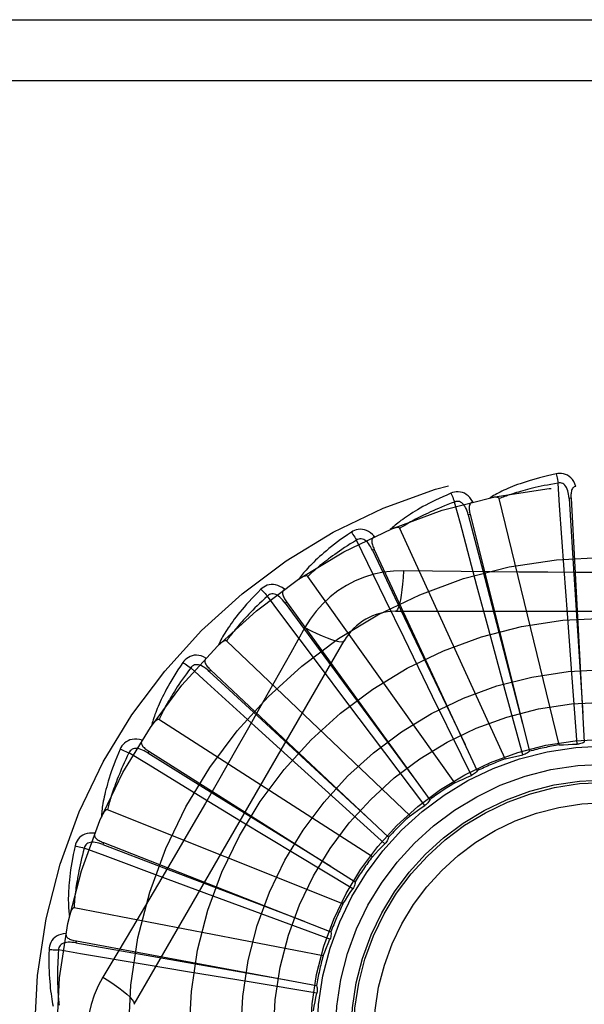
# Model space of a CAD drawing. Header units: inches. Extents: x 0 to 227, y 0 to 147.
# Tile 85 of 256: x 97.633 to 97.911, y 46.507 to 46.992. Entities that reach past the tile are written whole.
import ezdxf

# ---------------------------------------------------------------- set-up
doc = ezdxf.new("R2010")
doc.units = ezdxf.units.IN
doc.header["$LTSCALE"] = 12.4666666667
doc.header["$MEASUREMENT"] = 0
doc.linetypes.add('HIDDEN', pattern=[0.2, 0.1, -0.1])
doc.layers.add('RIGHTHAND_DOOR_ASSEMBLY', color=7, linetype='CONTINUOUS')

msp = doc.modelspace()

# ---------------------------------------------------------------- linework, layer by layer
at = {"layer": 'RIGHTHAND_DOOR_ASSEMBLY', "color": 8, "linetype": 'HIDDEN'}
for p, q in [((97.4379499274, 46.9923932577), (98.4999499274, 46.9923932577)), ((97.4379499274, 46.96239325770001), (98.5299499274, 46.96239325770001)), ((97.8986562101, 46.6348321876), (97.86919369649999, 46.7562783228)), ((97.90452703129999, 46.7564443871), (97.9035688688, 46.7563918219)), ((97.9045270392, 46.7564442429), (97.9110640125, 46.6362700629)), ((97.85486084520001, 46.74846996), (97.85392994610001, 46.7482370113)), ((97.85486088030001, 46.7484698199), (97.8840228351, 46.6317044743)), ((97.8721113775, 46.6279443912), (97.8201974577, 46.7416200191)), ((97.8129637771, 46.70675066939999), (97.7988909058, 46.7358194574)), ((97.80760136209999, 46.7312402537), (97.80673137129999, 46.7308353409)), ((97.807601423, 46.7312401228), (97.85833437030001, 46.62210381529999)), ((97.84734976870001, 46.6161574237), (97.774860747, 46.717954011)), ((97.90271608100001, 46.6996130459), (97.90114416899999, 46.7213099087)), ((97.8638380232, 46.69232291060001), (97.8581883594, 46.7133301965)), ((97.7644566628, 46.7053779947), (97.7636790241, 46.70481575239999)), ((97.7644567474, 46.7053778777), (97.83492706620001, 46.6078150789)), ((97.8222683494, 46.6876026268), (97.8129637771, 46.70675066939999)), ((97.8180079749, 46.70072665), (98.0248918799, 46.70072665)), ((97.90506265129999, 46.667906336), (97.90271608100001, 46.6996130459)), ((97.7734185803, 46.69270405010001), (97.76651555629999, 46.6803288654)), ((97.8721427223, 46.6616332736), (97.8638380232, 46.69232291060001)), ((97.83634800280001, 46.6587564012), (97.8222683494, 46.6876026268)), ((97.6893069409, 46.5069765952), (97.7927488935, 46.6861433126)), ((97.82526633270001, 46.5998972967), (97.7348221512, 46.6861356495)), ((97.79365853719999, 46.6565893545), (97.7806059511, 46.6739920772)), ((97.7269861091, 46.67181791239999), (97.72632892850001, 46.6711186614)), ((97.7269862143, 46.67181781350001), (97.8146469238, 46.5893546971)), ((97.9075429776, 46.63520563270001), (97.90506265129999, 46.667906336)), ((97.85054189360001, 46.62980817), (97.83634800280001, 46.6587564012)), ((97.88076687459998, 46.6299929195), (97.8721427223, 46.6616332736)), ((97.81277453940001, 46.6311846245), (97.79365853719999, 46.6565893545)), ((97.8066592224, 46.5797516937), (97.7015287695, 46.6473149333)), ((97.76489357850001, 46.6294374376), (97.7487833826, 46.6440554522)), ((97.69654398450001, 46.6317729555), (97.696031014, 46.6309619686)), ((97.6965441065, 46.6317728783), (97.7982269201, 46.5673898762)), ((97.7884720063, 46.6081095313), (97.76489357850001, 46.6294374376)), ((97.8325404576, 46.605016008), (97.81277453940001, 46.6311846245)), ((97.85546116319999, 46.619806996), (97.85054189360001, 46.62980817)), ((97.7417869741, 46.59733238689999), (97.72320143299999, 46.60863736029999)), ((97.81283317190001, 46.5861545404), (97.7884720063, 46.6081095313)), ((97.79220094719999, 46.5564487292), (97.67618391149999, 46.602894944)), ((97.7689756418, 46.5808521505), (97.7417869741, 46.59733238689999)), ((97.6742305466, 46.5866904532), (97.6738803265, 46.5857970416)), ((97.674230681, 46.5866904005), (97.786260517, 46.5427144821)), ((97.7970515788, 46.5639042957), (97.7689756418, 46.5808521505)), ((97.7251738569, 46.5614345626), (97.7047847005, 46.5690179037)), ((97.7549900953, 46.55039763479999), (97.7251738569, 46.5614345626)), ((97.782414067, 46.530830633), (97.65970360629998, 46.5544811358)), ((97.78576606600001, 46.5390694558), (97.7549900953, 46.55039763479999)), ((97.6608522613, 46.5381998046), (97.6606774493, 46.5372562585)), ((97.6608524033, 46.5381997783), (97.77918021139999, 46.5162203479)), ((97.7156546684, 46.5230414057), (97.69419881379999, 46.5266290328)), ((97.7470208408, 46.5178466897), (97.7156546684, 46.5230414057)), ((97.7793845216, 46.51254761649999), (97.7470208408, 46.5178466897))]:
    msp.add_line(p, q, dxfattribs=at)
for points in [[(97.8971995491, 46.7685098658), (97.8950203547, 46.7680419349), (97.8929407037, 46.76756535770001), (97.8909621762, 46.76708349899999), (97.8890783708, 46.7665972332), (97.88728480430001, 46.7661074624), (97.88557745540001, 46.76561567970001), (97.88395210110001, 46.7651227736), (97.8824049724, 46.7646301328), (97.88093211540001, 46.7641386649), (97.8795299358, 46.7636497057), (97.8781946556, 46.7631641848), (97.8769229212, 46.7626834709), (97.8757108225, 46.76220912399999), (97.8745562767, 46.7617409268), (97.8734564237, 46.7612791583), (97.8724098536, 46.7608231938), (97.8714148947, 46.7603721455), (97.87046968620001, 46.7599264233), (97.869572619, 46.7594857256), (97.86872137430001, 46.7590508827), (97.8679138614, 46.7586222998), (97.86714782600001, 46.7582006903), (97.8664209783, 46.757787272), (97.8657313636, 46.7573807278), (97.8650760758, 46.7569797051), (97.86445584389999, 46.756585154)], [(97.90694520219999, 46.7622734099), (97.9064573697, 46.7635410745), (97.9058860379, 46.7646679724), (97.9052281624, 46.7656618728), (97.9044908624, 46.7665131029), (97.9036766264, 46.7672216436), (97.9027970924, 46.7677866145), (97.90185417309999, 46.7682070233), (97.900880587, 46.7684940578), (97.8999010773, 46.7686480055), (97.8989431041, 46.7686930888), (97.89804668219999, 46.7686482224), (97.8971995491, 46.7685098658)], [(97.8971995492, 46.7685098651), (97.8973526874, 46.7679092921), (97.8975127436, 46.7672205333), (97.89767412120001, 46.7664670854), (97.8978348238, 46.76565817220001), (97.897992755, 46.76480326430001), (97.89814217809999, 46.76393287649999)], [(97.898142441, 46.7639329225), (97.89631834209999, 46.7636226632), (97.8945701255, 46.7633094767), (97.89289944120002, 46.7629929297), (97.8913013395, 46.7626743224), (97.8897724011, 46.7623545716), (97.8883096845, 46.7620343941), (97.8869100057, 46.7617146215), (97.88557067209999, 46.7613958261), (97.8842887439, 46.7610786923), (97.8830617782, 46.76076371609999), (97.88188708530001, 46.7604514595), (97.88076246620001, 46.7601424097), (97.8796855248, 46.7598371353), (97.8786541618, 46.7595359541), (97.87766605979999, 46.75923939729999), (97.8767194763, 46.7589473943), (97.8758123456, 46.7586601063), (97.87494331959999, 46.75837736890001), (97.8741107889, 46.7580990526), (97.8733134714, 46.75782521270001), (97.8725499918, 46.7575558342), (97.8718190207, 46.7572909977), (97.8711191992, 46.7570307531), (97.8704492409, 46.7567751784), (97.8698071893, 46.7565243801), (97.86919369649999, 46.7562783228)], [(97.9035674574, 46.7563914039), (97.903480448, 46.75742555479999), (97.90335013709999, 46.75839969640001), (97.9031733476, 46.7593159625), (97.9029485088, 46.7601705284), (97.9026711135, 46.7609620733), (97.9023413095, 46.7616835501), (97.901959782, 46.7623325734), (97.9015245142, 46.76289147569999), (97.90103536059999, 46.7633418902), (97.9004979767, 46.7636830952), (97.89991575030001, 46.76390702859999), (97.89931361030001, 46.764020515), (97.89872049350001, 46.764028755), (97.89813809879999, 46.7639325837)], [(97.90114416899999, 46.7213099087), (97.89891176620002, 46.7529122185), (97.898142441, 46.7639329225)], [(97.9069485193, 46.7622734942), (97.9064918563, 46.7622036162), (97.90608548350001, 46.7620581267), (97.9057288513, 46.7618317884), (97.9054236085, 46.7615403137), (97.9051739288, 46.7611971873), (97.9049716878, 46.7608038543), (97.9048114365, 46.76036409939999), (97.9046893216, 46.7598843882), (97.9046011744, 46.7593709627), (97.9045424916, 46.758828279), (97.90450803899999, 46.75826241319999), (97.9044958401, 46.7576747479), (97.9045017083, 46.7570691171), (97.9045270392, 46.7564442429)], [(97.8453823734, 46.7589306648), (97.8433311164, 46.7580587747), (97.8413792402, 46.7571972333), (97.8395276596, 46.7563496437), (97.8377699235, 46.75551565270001), (97.83610145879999, 46.7546952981), (97.8345180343, 46.7538892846), (97.8330153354, 46.7530976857), (97.8315893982, 46.7523211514), (97.83023616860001, 46.751559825), (97.82895186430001, 46.75081433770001), (97.8277325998, 46.7500848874), (97.82657482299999, 46.7493721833), (97.8254743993, 46.7486770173), (97.8244293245, 46.7479987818), (97.8234367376, 46.7473372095), (97.8224953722, 46.7466914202), (97.821603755, 46.7460602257), (97.82075998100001, 46.7454436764), (97.8199625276, 46.7448411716), (97.8192089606, 46.7442530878), (97.8184971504, 46.7436794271), (97.8178247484, 46.7431204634), (97.8171892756, 46.7425769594), (97.8165890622, 46.7420472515), (97.8160215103, 46.7415294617), (97.8154871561, 46.741024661)], [(97.85613216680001, 46.7546512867), (97.85541324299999, 46.7558037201), (97.8546389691, 46.7568021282), (97.85380488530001, 46.7576535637), (97.85291981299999, 46.7583498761), (97.8519861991, 46.75889151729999), (97.85101563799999, 46.7592798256), (97.85001019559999, 46.7595141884), (97.8489998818, 46.7596117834), (97.8480089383, 46.75957757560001), (97.8470597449, 46.7594405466), (97.8461880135, 46.759226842), (97.8453823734, 46.7589306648)], [(97.8453823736, 46.7589306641), (97.8456464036, 46.75836992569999), (97.8459339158, 46.7577239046), (97.84623496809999, 46.7570146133), (97.8465458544, 46.7562507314), (97.84686272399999, 46.75544116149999), (97.84717416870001, 46.7546147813)], [(97.86919369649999, 46.7562783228), (97.86912203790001, 46.7564357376), (97.86901677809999, 46.7565677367), (97.8688743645, 46.756672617), (97.868705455, 46.756755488), (97.86851878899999, 46.7568201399), (97.8683165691, 46.7568688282), (97.86810421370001, 46.75690466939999), (97.86788081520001, 46.7569288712), (97.8676470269, 46.756943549), (97.867403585, 46.7569490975), (97.8671512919, 46.75694648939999), (97.86689060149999, 46.7569361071), (97.86662264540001, 46.7569186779), (97.86634619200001, 46.7568941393), (97.86606075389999, 46.75686280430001), (97.86576523, 46.75682427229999), (97.86545868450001, 46.7567786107), (97.8651401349, 46.7567247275), (97.86480812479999, 46.7566614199), (97.86446313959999, 46.7565890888)], [(97.9035688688, 46.7563918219), (97.9055978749, 46.72418648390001), (97.91031106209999, 46.6504514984)], [(97.8471744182, 46.7546148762), (97.845442, 46.7539650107), (97.8437846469, 46.7533266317), (97.842204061, 46.752699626), (97.8406951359, 46.7520843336), (97.8392543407, 46.75148100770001), (97.83787865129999, 46.7508897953), (97.83656478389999, 46.7503109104), (97.8353099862, 46.7497444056), (97.834111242, 46.7491903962), (97.8329660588, 46.74864890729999), (97.8318716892, 46.7481199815), (97.83082588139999, 46.747603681), (97.82982617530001, 46.7471001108), (97.8288704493, 46.7466091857), (97.8279563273, 46.74613098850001), (97.82708211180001, 46.7456651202), (97.82624574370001, 46.7452113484), (97.8254459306, 46.7447692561), (97.8246811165, 46.7443384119), (97.82395003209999, 46.7439186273), (97.8232513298, 46.74350962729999), (97.8225836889, 46.7431112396), (97.8219457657, 46.7427232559), (97.8213362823, 46.7423455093), (97.8207532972, 46.7419777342), (97.8201974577, 46.7416200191)], [(97.8539286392, 46.7482363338), (97.8536474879, 46.7492353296), (97.8533351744, 46.7501672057), (97.85298817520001, 46.751033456), (97.8526056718, 46.7518300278), (97.8521834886, 46.75255477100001), (97.8517231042, 46.75320079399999), (97.8512256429, 46.753765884), (97.85069246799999, 46.7542323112), (97.8501269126, 46.7545820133), (97.84953466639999, 46.7548153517), (97.848920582, 46.7549250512), (97.8483078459, 46.7549225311), (97.84772388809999, 46.754818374), (97.84717021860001, 46.7546137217)], [(97.8581883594, 46.7133301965), (97.8500155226, 46.74393892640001), (97.8471744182, 46.7546148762)], [(97.8561360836, 46.7546523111), (97.85570047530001, 46.75449707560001), (97.85532872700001, 46.75427719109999), (97.8550213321, 46.7539874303), (97.8547768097, 46.7536434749), (97.8545965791, 46.7532592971), (97.8544724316, 46.7528347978), (97.8543983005, 46.7523726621), (97.8543691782, 46.7518785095), (97.8543797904, 46.7513576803), (97.8544248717, 46.7508136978), (97.8544981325, 46.7502515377), (97.85459737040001, 46.7496721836), (97.854717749, 46.749078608), (97.85486088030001, 46.7484698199)], [(97.85392994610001, 46.7482370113), (97.8620171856, 46.7169976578), (97.88059963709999, 46.64548713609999)], [(97.8076798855, 46.737550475), (97.8067558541, 46.7385460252), (97.8058066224, 46.7393798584), (97.8048264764, 46.7400580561), (97.80382562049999, 46.7405742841), (97.8028063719, 46.7409294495), (97.8017798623, 46.74112706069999), (97.8007482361, 46.741166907), (97.79973771, 46.74107153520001), (97.79877114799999, 46.7408504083), (97.7978650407, 46.7405362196), (97.7970495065, 46.7401614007), (97.7963144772, 46.73971810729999)], [(97.8201974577, 46.7416200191), (97.8200973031, 46.7417610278), (97.8199689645, 46.74187072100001), (97.8198092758, 46.741946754), (97.8196277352, 46.741996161), (97.8194322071, 46.7420243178), (97.8192244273, 46.74203385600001), (97.81900912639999, 46.7420288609), (97.81878518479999, 46.7420103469), (97.8185528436, 46.7419805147), (97.8183127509, 46.7419398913), (97.8180655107, 46.7418895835), (97.8178114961, 46.7418300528), (97.8175516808, 46.7417622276), (97.81728486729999, 46.7416858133), (97.8170105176, 46.7416010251), (97.8167276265, 46.7415072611), (97.81643533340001, 46.7414044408), (97.8161326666, 46.74129121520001), (97.81581821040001, 46.7411660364), (97.8154924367, 46.74102942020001)], [(97.7963144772, 46.73971810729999), (97.79446529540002, 46.7384737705), (97.7927117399, 46.7372584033), (97.79105402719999, 46.7360757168), (97.78948588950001, 46.7349241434), (97.7880028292, 46.7338028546), (97.7866005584, 46.7327117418), (97.7852748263, 46.7316500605), (97.7840216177, 46.7306176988), (97.78283692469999, 46.7296140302), (97.7817169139, 46.72863895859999), (97.7806577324, 46.727691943), (97.7796557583, 46.7267730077), (97.7787067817, 46.72588214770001), (97.77780894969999, 46.7250183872), (97.77695950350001, 46.724180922), (97.77615736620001, 46.7233686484), (97.775401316, 46.7225801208), (97.77468947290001, 46.721815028), (97.7740204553, 46.7210724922), (97.7733918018, 46.7203524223), (97.7728014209, 46.7196544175), (97.7722469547, 46.7189783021), (97.7717258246, 46.7183243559), (97.77123670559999, 46.7176906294), (97.7707774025, 46.7170747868), (97.770348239, 46.7164779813)], [(97.7963144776, 46.7397181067), (97.7966798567, 46.7392174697), (97.7970844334, 46.738637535), (97.7975142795, 46.7379980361), (97.7979641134, 46.7373067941), (97.7984284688, 46.7365718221), (97.79889067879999, 46.735819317)], [(97.8067302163, 46.7308344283), (97.80626508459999, 46.73176216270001), (97.80578205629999, 46.7326180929), (97.8052773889, 46.73340301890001), (97.8047510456, 46.73411280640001), (97.8041993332, 46.7347445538), (97.803625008, 46.735291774), (97.8030295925, 46.7357525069), (97.8024177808, 46.7361096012), (97.8017962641, 46.7363459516), (97.801170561, 46.7364629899), (97.8005468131, 46.7364544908), (97.79994562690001, 46.7363360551), (97.7993919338, 46.73612326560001), (97.79888700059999, 46.73581752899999)], [(97.80768291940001, 46.7375517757), (97.80728494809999, 46.73731718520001), (97.8069617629, 46.7370310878), (97.80671479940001, 46.73668841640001), (97.8065397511, 46.7363043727), (97.80643548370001, 46.7358930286), (97.8063939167, 46.7354527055), (97.8064085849, 46.7349848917), (97.806473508, 46.73449415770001), (97.806582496, 46.73398474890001), (97.8067297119, 46.7334591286), (97.8069080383, 46.7329209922), (97.80711512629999, 46.7323708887), (97.8073456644, 46.7318108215), (97.807601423, 46.7312401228)], [(97.7988909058, 46.7358194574), (97.7973127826, 46.7348534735), (97.795806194, 46.7339129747), (97.79437283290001, 46.73299817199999), (97.7930076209, 46.7321084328), (97.79170704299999, 46.7312433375), (97.7904681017, 46.7304024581), (97.7892875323, 46.7295853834), (97.78816262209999, 46.728791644), (97.7870903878, 46.7280207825), (97.7860683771, 46.7272723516), (97.78509388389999, 46.7265458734), (97.7841646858, 46.72584098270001), (97.783278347, 46.7251573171), (97.7824328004, 46.7244943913), (97.7816256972, 46.723851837), (97.780855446, 46.7232289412), (97.7801200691, 46.7226250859), (97.77941837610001, 46.7220396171), (97.778748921, 46.7214718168), (97.77811049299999, 46.72092125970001), (97.7775018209, 46.72038742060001), (97.7769216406, 46.7198698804), (97.7763686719, 46.71936818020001), (97.7758416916, 46.7188819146), (97.77533884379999, 46.718410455), (97.774860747, 46.717954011)], [(97.80673137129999, 46.7308353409), (97.82058455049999, 46.7016910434), (97.8523646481, 46.6349895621)], [(97.774860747, 46.717954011), (97.77473571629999, 46.7180735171), (97.7745889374, 46.7181569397), (97.7744177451, 46.7182013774), (97.77423013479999, 46.7182155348), (97.77403281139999, 46.7182061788), (97.77382698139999, 46.718176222), (97.7736165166, 46.7181305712), (97.7734001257, 46.7180700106), (97.773177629, 46.7179967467), (97.7729495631, 46.7179114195), (97.7727163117, 46.7178152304), (97.7724781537, 46.7177087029), (97.7722358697, 46.717592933), (97.77198833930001, 46.7174674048), (97.77173499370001, 46.7173322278), (97.77147495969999, 46.7171866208), (97.7712027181, 46.7170272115), (97.7709316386, 46.7168618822), (97.7706746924, 46.7166982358), (97.7704275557, 46.716533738)], [(97.82199136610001, 46.7207475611), (97.81705710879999, 46.7205974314), (97.81218975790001, 46.7200132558), (97.80740432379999, 46.7189975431), (97.80273396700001, 46.7175591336), (97.7982028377, 46.7157055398), (97.7938534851, 46.7134527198), (97.7897250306, 46.7108148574), (97.78584836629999, 46.7078180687), (97.7822568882, 46.7044912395), (97.77897277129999, 46.70084984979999), (97.77602369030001, 46.69691664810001), (97.7734185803, 46.69270405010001)], [(97.82199136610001, 46.7207475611), (97.8217958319, 46.7173621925), (97.82154193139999, 46.71417827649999), (97.8212391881, 46.7112954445), (97.8208888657, 46.7086959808), (97.8204910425, 46.7063850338), (97.8200511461, 46.7044227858), (97.8195753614, 46.7028410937), (97.8190708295, 46.7016783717), (97.8185432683, 46.7009663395), (97.8180079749, 46.70072665)], [(97.87879008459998, 46.7200956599), (97.8503702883, 46.72037444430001), (97.8362109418, 46.7205380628), (97.82199136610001, 46.7207475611)], [(98.0067397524, 46.7205381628), (97.978408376, 46.7202309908), (97.9641975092, 46.7201012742), (97.9499680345, 46.720008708), (97.9357384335, 46.7199415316), (97.92149971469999, 46.7199247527), (97.9072598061, 46.719938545), (97.8930252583, 46.72000408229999), (97.87879008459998, 46.7200956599)], [(97.76333955, 46.71158904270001), (97.7622438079, 46.7123917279), (97.76115392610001, 46.7130308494), (97.7600631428, 46.71351129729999), (97.7589826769, 46.7138287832), (97.75791463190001, 46.7139846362), (97.7568692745, 46.7139844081), (97.7558487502, 46.7138282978), (97.7548745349, 46.7135434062), (97.7539672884, 46.71314335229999), (97.75313701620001, 46.7126633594), (97.7524071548, 46.71214097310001), (97.75176930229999, 46.7115665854)], [(97.75176930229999, 46.7115665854), (97.7501890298, 46.7099947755), (97.7486971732, 46.7084695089), (97.74729324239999, 46.7069944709), (97.7459713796, 46.705566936), (97.7447273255, 46.7041852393), (97.74355689, 46.7028484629), (97.74245604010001, 46.701555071), (97.7414208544, 46.7003041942), (97.7404475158, 46.69909445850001), (97.73953227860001, 46.69792504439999), (97.73867146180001, 46.6967946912), (97.7378615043, 46.6957027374), (97.7370982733, 46.6946483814), (97.7363801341, 46.6936303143), (97.73570452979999, 46.6926472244), (97.735070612, 46.6916978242), (97.73447745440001, 46.6907804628), (97.73392327, 46.6898944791), (97.73340686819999, 46.6890387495), (97.7329258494, 46.6882127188), (97.7324782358, 46.6874155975), (97.7320617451, 46.6866467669), (97.73167379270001, 46.6859060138), (97.73131344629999, 46.6851911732), (97.7309789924, 46.6844995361), (97.73067053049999, 46.6838322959)], [(97.7550369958, 46.70822598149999), (97.7536702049, 46.7069787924), (97.75236883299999, 46.7057701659), (97.75113450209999, 46.7046006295), (97.7499623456, 46.703468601), (97.7488489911, 46.70237300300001), (97.7477915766, 46.7013128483), (97.746786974, 46.7002871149), (97.74583260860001, 46.6992948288), (97.7449256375, 46.6983349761), (97.7440637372, 46.6974066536), (97.7432443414, 46.6965088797), (97.74246533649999, 46.6956408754), (97.74172439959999, 46.6948018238), (97.7410195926, 46.6939908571), (97.740348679, 46.6932071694), (97.7397102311, 46.6924497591), (97.73910242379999, 46.6917176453), (97.738524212, 46.6910099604), (97.7379743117, 46.6903257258), (97.73745161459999, 46.6896642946), (97.7369549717, 46.6890249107), (97.7364832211, 46.6884069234), (97.7360351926, 46.6878096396), (97.73560976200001, 46.6872324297), (97.7352052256, 46.6866743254), (97.7348221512, 46.6861356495)], [(97.75176930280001, 46.7115665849), (97.7522228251, 46.7111441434), (97.752729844, 46.71065125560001), (97.75327294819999, 46.7101046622), (97.7538454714, 46.7095110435), (97.75444052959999, 46.7088772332), (97.7550367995, 46.7082258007)], [(97.76367806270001, 46.7048146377), (97.7630457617, 46.7056375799), (97.7624094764, 46.70638662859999), (97.7617653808, 46.70706186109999), (97.7611142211, 46.70765921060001), (97.7604529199, 46.7081751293), (97.75978541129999, 46.7086037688), (97.7591135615, 46.7089434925), (97.7584452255, 46.7091783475), (97.7577902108, 46.70929280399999), (97.75715366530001, 46.7092893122), (97.75654279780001, 46.7091629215), (97.75597489, 46.7089328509), (97.75547147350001, 46.7086191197), (97.75503352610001, 46.70822334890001)], [(97.7806059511, 46.6739920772), (97.7616424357, 46.6993707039), (97.7550369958, 46.70822598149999)], [(97.76334271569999, 46.711591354), (97.76299606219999, 46.7112853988), (97.7627326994, 46.7109431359), (97.7625550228, 46.7105598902), (97.7624558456, 46.7101496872), (97.7624313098, 46.70972604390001), (97.7624738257, 46.7092858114), (97.7625767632, 46.7088292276), (97.7627333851, 46.70835964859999), (97.7629368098, 46.7078800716), (97.7631808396, 46.7073918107), (97.7634577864, 46.7068971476), (97.7637652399, 46.70639617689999), (97.7640976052, 46.7058898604), (97.7644567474, 46.7053778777)], [(97.7636790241, 46.70481575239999), (97.78279745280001, 46.6788198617), (97.826626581, 46.61933818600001)], [(97.7734167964, 46.6927049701), (97.7764474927, 46.6911810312), (97.77933246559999, 46.6898086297), (97.7819805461, 46.6886293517), (97.78440680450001, 46.6876330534), (97.7866070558, 46.68682210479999), (97.78852636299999, 46.68622194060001), (97.790134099, 46.6858431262), (97.7913932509, 46.6856987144), (97.79227351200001, 46.6857995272), (97.7927487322, 46.6861430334)], [(97.7348221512, 46.6861356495), (97.7346767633, 46.6862293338), (97.734516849, 46.6862834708), (97.7343403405, 46.68629470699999), (97.7341534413, 46.68627310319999), (97.7339614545, 46.6862265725), (97.7337650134, 46.68615820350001), (97.7335669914, 46.686073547), (97.73336597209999, 46.6859731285), (97.7331613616, 46.6858590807), (97.73295356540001, 46.6857321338), (97.732742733, 46.6855935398), (97.7325290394, 46.68544386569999), (97.7323130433, 46.6852843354), (97.7320937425, 46.68511423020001), (97.7318705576, 46.68493355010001), (97.7316427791, 46.6847413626), (97.73140945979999, 46.68453709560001), (97.73117073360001, 46.6843196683), (97.7309263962, 46.6840876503), (97.7306765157, 46.6838415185)], [(97.76651555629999, 46.6803288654), (97.7526158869, 46.6556395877), (97.7456227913, 46.6432677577), (97.7385882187, 46.63089838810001), (97.73153159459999, 46.61854160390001), (97.72442676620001, 46.6062021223), (97.7172948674, 46.5938768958), (97.7101208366, 46.5815821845), (97.70292394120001, 46.5692999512)], [(97.72471373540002, 46.6777053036), (97.7234858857, 46.67828611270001), (97.7222947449, 46.678707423), (97.72113274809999, 46.6789727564), (97.720011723, 46.6790800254), (97.71893348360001, 46.6790309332), (97.71790706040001, 46.67883287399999), (97.7169345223, 46.6784864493), (97.7160318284, 46.6780223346), (97.71521668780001, 46.67745781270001), (97.714492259, 46.6768293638), (97.71387444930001, 46.6761782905), (97.71335682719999, 46.6754935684)], [(97.7247162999, 46.677708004), (97.72443388, 46.6773420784), (97.7242400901, 46.676956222), (97.7241381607, 46.676546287), (97.72411840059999, 46.676124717), (97.7241744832, 46.6757040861), (97.72429954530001, 46.6752798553), (97.72448703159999, 46.6748510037), (97.7247296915, 46.67441955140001), (97.7250202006, 46.6739871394), (97.72535222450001, 46.673553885), (97.72571778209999, 46.67312057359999), (97.7261144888, 46.672686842), (97.7265366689, 46.6722525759), (97.7269862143, 46.67181781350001)], [(97.71335682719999, 46.6754935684), (97.71210257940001, 46.6736510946), (97.7109263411, 46.6718710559), (97.70982693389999, 46.6701569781), (97.7087991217, 46.6685050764), (97.70783903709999, 46.66691291), (97.70694273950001, 46.6653787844), (97.7061065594, 46.6639004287), (97.7053268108, 46.6624762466), (97.7046000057, 46.6611041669), (97.7039226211, 46.6597826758), (97.70329128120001, 46.6585098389), (97.70270261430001, 46.6572843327), (97.7021527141, 46.6561045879), (97.701640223, 46.6549690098), (97.7011628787, 46.6538758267), (97.70072009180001, 46.6528236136), (97.7003112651, 46.6518105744), (97.6999347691, 46.65083572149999), (97.6995896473, 46.6498977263), (97.6992736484, 46.6489955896), (97.69898498, 46.6481281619), (97.698721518, 46.6472944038), (97.6984807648, 46.6464936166), (97.6982622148, 46.6457234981), (97.6980646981, 46.6449810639), (97.6978880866, 46.6442675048)], [(97.7171976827, 46.6728317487), (97.71609162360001, 46.67134843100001), (97.7150425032, 46.6699153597), (97.7140518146, 46.6685333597), (97.71311507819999, 46.6671999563), (97.7122291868, 46.6659134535), (97.7113915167, 46.6646723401), (97.7105991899, 46.6634750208), (97.70984986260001, 46.6623200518), (97.70914093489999, 46.6612058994), (97.7084702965, 46.66013123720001), (97.70783561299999, 46.6590946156), (97.7072349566, 46.6580948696), (97.706666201, 46.6571307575), (97.70612760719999, 46.6562010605), (97.7056171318, 46.6553045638), (97.70513356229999, 46.6544400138), (97.7046752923, 46.6536061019), (97.7042414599, 46.65280177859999), (97.7038309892, 46.6520258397), (97.70344291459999, 46.6512774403), (97.7030762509, 46.6505556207), (97.7027299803, 46.6498595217), (97.702403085, 46.6491882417), (97.7020945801, 46.64854094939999), (97.70180297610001, 46.6479163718), (97.7015287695, 46.6473149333)], [(97.71335682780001, 46.675493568), (97.71388210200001, 46.6751645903), (97.714473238, 46.6747765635), (97.7151099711, 46.6743426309), (97.71578449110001, 46.6738680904), (97.71648874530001, 46.6733583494), (97.7171975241, 46.6728315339)], [(97.72632819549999, 46.6711173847), (97.725551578, 46.6718057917), (97.7247850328, 46.6724208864), (97.7240247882, 46.6729620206), (97.7232723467, 46.6734253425), (97.72252535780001, 46.67380678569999), (97.72178879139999, 46.67410135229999), (97.7210647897, 46.6743077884), (97.7203640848, 46.6744119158), (97.719699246, 46.6744003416), (97.71907486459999, 46.6742764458), (97.7184989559, 46.6740367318), (97.717984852, 46.6737033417), (97.717549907, 46.67330000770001), (97.71719477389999, 46.672828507)], [(97.7487833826, 46.6440554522), (97.725359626, 46.6653865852), (97.7171976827, 46.6728317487)], [(97.72632892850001, 46.6711186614), (97.7500216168, 46.6492107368), (97.8043156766, 46.5990986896)], [(97.7015287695, 46.6473149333), (97.7013682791, 46.6473794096), (97.7012010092, 46.6474023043), (97.70102556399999, 46.64737993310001), (97.7008461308, 46.6473233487), (97.70066641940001, 46.64724132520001), (97.7004864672, 46.647137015), (97.7003080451, 46.6470164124), (97.70012966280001, 46.6468797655), (97.6999503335, 46.6467290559), (97.6997703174, 46.6465650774), (97.69958952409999, 46.6463890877), (97.6994080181, 46.6462016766), (97.6992261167, 46.6460041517), (97.6990429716, 46.6457956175), (97.6988580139, 46.6455759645), (97.6986707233, 46.6453441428), (97.6984771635, 46.6450948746), (97.69828701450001, 46.6448407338), (97.69810969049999, 46.6445938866), (97.6979420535, 46.6443502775)], [(97.69319847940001, 46.6371239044), (97.69188289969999, 46.6374618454), (97.6906335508, 46.6376501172), (97.6894423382, 46.6376907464), (97.6883212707, 46.6375839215), (97.6872718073, 46.6373316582), (97.6863014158, 46.6369429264), (97.685412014, 46.636418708), (97.6846134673, 46.63579214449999), (97.6839198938, 46.6350835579), (97.6833274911, 46.6343293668), (97.6828440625, 46.6335731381), (97.68246537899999, 46.6328028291)], [(97.6932003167, 46.637126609), (97.6929923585, 46.636714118), (97.6928751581, 46.6362987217), (97.692852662, 46.63587693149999), (97.692913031, 46.63545921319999), (97.6930477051, 46.6350567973), (97.6932507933, 46.6346639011), (97.6935160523, 46.6342782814), (97.6938359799, 46.6339005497), (97.69420307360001, 46.6335309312), (97.69461109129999, 46.6331683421), (97.6950520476, 46.6328120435), (97.6955236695, 46.6324612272), (97.6960204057, 46.632114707), (97.6965441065, 46.6317728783)], [(97.8986562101, 46.6348321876), (97.90087958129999, 46.6349761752), (97.903101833, 46.6350864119), (97.9053229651, 46.63516289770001), (97.9075429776, 46.63520563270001)], [(97.9110640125, 46.6362700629), (97.9105278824, 46.635956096), (97.9099667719, 46.6356956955), (97.90937494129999, 46.6354872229), (97.9087673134, 46.6353343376), (97.908158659, 46.6352409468), (97.9075430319, 46.63520563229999)], [(97.68246537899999, 46.6328028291), (97.6815824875, 46.6307562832), (97.6807643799, 46.6287858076), (97.6800092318, 46.6268946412), (97.679312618, 46.6250780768), (97.6786712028, 46.6233329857), (97.6780814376, 46.6216569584), (97.6775401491, 46.6200470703), (97.6770440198, 46.6185010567), (97.6765900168, 46.6170162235), (97.6761749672, 46.6155904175), (97.6757959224, 46.61422110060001), (97.675449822, 46.6129063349), (97.6751331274, 46.6116438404), (97.67484480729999, 46.6104317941), (97.67458297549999, 46.6092680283), (97.67434732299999, 46.60815103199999), (97.6741376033, 46.6070789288), (97.67395240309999, 46.6060504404), (97.67379103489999, 46.6050640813), (97.6736514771, 46.6041184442), (97.673532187, 46.6032120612), (97.6734312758, 46.6023435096), (97.6733464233, 46.6015116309), (97.6732775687, 46.6007140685), (97.67322412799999, 46.5999476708), (97.67318575, 46.5992135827)], [(97.68674057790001, 46.6309159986), (97.68593522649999, 46.6292501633), (97.6851762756, 46.6276444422), (97.6844650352, 46.6260999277), (97.6837975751, 46.6246133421), (97.6831711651, 46.623182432), (97.6825835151, 46.621805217), (97.6820321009, 46.6204795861), (97.6815148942, 46.61920367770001), (97.6810296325, 46.6179754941), (97.6805744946, 46.6167933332), (97.6801474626, 46.6156553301), (97.679746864, 46.6145599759), (97.6793708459, 46.6135056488), (97.6790179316, 46.6124908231), (97.6786863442, 46.6115139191), (97.67837513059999, 46.6105734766), (97.678082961, 46.60966790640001), (97.6778091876, 46.6087960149), (97.6775529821, 46.6079564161), (97.677313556, 46.6071480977), (97.67709012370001, 46.6063699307), (97.6768818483, 46.60562087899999), (97.67668790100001, 46.6048998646), (97.67650747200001, 46.6042058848), (97.6763393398, 46.6035374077), (97.67618391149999, 46.602894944)], [(97.68246537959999, 46.6328028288), (97.6830434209, 46.6325792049), (97.6836973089, 46.6323100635), (97.6844046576, 46.63200447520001), (97.6851567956, 46.63166616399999), (97.685944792, 46.6312989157), (97.6867404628, 46.6309157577)], [(97.6960305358, 46.63096057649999), (97.695137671, 46.6314895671), (97.69426857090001, 46.6319484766), (97.69341965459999, 46.6323359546), (97.6925931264, 46.63264850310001), (97.691787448, 46.6328816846), (97.6910084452, 46.6330315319), (97.69025845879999, 46.6330972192), (97.68955071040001, 46.63306685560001), (97.68890007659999, 46.632929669), (97.6883104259, 46.63268984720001), (97.6877902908, 46.6323454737), (97.687348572, 46.6319208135), (97.6869978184, 46.6314424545), (97.6867383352, 46.630912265)], [(97.72320143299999, 46.60863736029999), (97.6961640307, 46.6251500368), (97.68674057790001, 46.6309159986)], [(97.696031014, 46.6309619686), (97.72344164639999, 46.6139338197), (97.7862383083, 46.57500258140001)], [(97.8721113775, 46.6279443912), (97.8742673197, 46.6285065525), (97.8764285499, 46.62903536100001), (97.8785950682, 46.6295308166), (97.88076687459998, 46.6299929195)], [(97.8840228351, 46.6317044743), (97.88355581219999, 46.6312947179), (97.8830541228, 46.6309328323), (97.882512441, 46.6306161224), (97.8819447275, 46.63035100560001), (97.8813647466, 46.6301441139), (97.88076692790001, 46.6299929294)], [(97.84734976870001, 46.6161574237), (97.84936036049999, 46.6171174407), (97.8513824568, 46.61804570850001), (97.8534160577, 46.6189422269), (97.85546116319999, 46.619806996)], [(97.85833437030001, 46.62210381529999), (97.857953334, 46.6216130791), (97.8575291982, 46.621162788), (97.85705724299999, 46.6207492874), (97.8565499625, 46.62038152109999), (97.85601961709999, 46.6200686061), (97.85546121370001, 46.6198070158)], [(97.82526633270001, 46.5998972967), (97.827058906, 46.601220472), (97.82886878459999, 46.602514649), (97.83069596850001, 46.6037798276), (97.8325404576, 46.605016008)], [(97.83492706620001, 46.6078150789), (97.83464578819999, 46.6072610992), (97.83431453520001, 46.6067386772), (97.8339293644, 46.606243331), (97.83350085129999, 46.60578620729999), (97.83303930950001, 46.6053785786), (97.8325405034, 46.605016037)], [(97.67618391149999, 46.602894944), (97.6760141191, 46.6029278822), (97.6758455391, 46.6029187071), (97.6756774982, 46.6028635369), (97.67551201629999, 46.6027740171), (97.67535107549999, 46.6026594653), (97.6751941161, 46.6025229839), (97.6750417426, 46.6023707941), (97.6748924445, 46.60220285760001), (97.67474487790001, 46.6020209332), (97.674599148, 46.60182584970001), (97.67445492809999, 46.601618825), (97.67431217, 46.6014004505), (97.6741709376, 46.60117207), (97.6740305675, 46.6009326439), (97.6738905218, 46.6006819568), (97.6737504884, 46.6004188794), (97.6736099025, 46.6001427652), (97.6734689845, 46.5998519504), (97.6733277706, 46.5995443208), (97.6731862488, 46.5992205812)], [(97.66993282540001, 46.5913115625), (97.6685770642, 46.5913944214), (97.66731466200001, 46.59134285), (97.66613728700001, 46.59115730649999), (97.66505669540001, 46.5908402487), (97.66407393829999, 46.5903939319), (97.6631946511, 46.5898285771), (97.66242053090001, 46.5891455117), (97.66175499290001, 46.588379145), (97.6612080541, 46.5875521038), (97.6607690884, 46.586699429), (97.6604375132, 46.5858653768), (97.660211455, 46.5850373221)], [(97.6699342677, 46.5913153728), (97.6698080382, 46.5908704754), (97.66977151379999, 46.590440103), (97.6698292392, 46.5900216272), (97.66996758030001, 46.589622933), (97.6701759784, 46.5892532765), (97.67044975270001, 46.5889059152), (97.6707831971, 46.5885774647), (97.6711688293, 46.5882671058), (97.67159924, 46.5879736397), (97.6720685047, 46.58769482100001), (97.6725689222, 46.5874284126), (97.67309841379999, 46.5871731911), (97.67365175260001, 46.5869269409), (97.674230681, 46.5866904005)], [(97.67388012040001, 46.5857955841), (97.6729032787, 46.5861460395), (97.67196303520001, 46.5864321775), (97.6710561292, 46.58665199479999), (97.6701853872, 46.5868024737), (97.66935013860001, 46.5868789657), (97.66855685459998, 46.58687867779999), (97.6678079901, 46.5868012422), (97.66711877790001, 46.5866374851), (97.6665058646, 46.5863796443), (97.6659722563, 46.58603256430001), (97.66552669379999, 46.5855959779), (97.6651733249, 46.58509539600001), (97.6649194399, 46.58455930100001), (97.6647649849, 46.5839895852)], [(97.6738803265, 46.5857970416), (97.7040182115, 46.5742641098), (97.77304784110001, 46.5479207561)], [(97.8066592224, 46.5797516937), (97.808168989, 46.5813902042), (97.80970123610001, 46.5830035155), (97.8112559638, 46.58459162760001), (97.81283317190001, 46.5861545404)], [(97.8146469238, 46.5893546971), (97.81447338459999, 46.58875333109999), (97.81424734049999, 46.5881777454), (97.81396721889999, 46.58762524), (97.8136366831, 46.5871014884), (97.8132592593, 46.5866121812), (97.81283321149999, 46.58615457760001)], [(97.660211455, 46.5850373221), (97.6597318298, 46.5828606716), (97.65930142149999, 46.5807709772), (97.6589178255, 46.5787710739), (97.6585775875, 46.5768555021), (97.6582780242, 46.5750205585), (97.6580161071, 46.5732632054), (97.6577892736, 46.5715799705), (97.657594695, 46.56996800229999), (97.657429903, 46.5684240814), (97.65729218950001, 46.566945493), (97.6571791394, 46.5655291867), (97.65708811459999, 46.5641726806), (97.6570160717, 46.5628730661), (97.6569623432, 46.5616283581), (97.6569254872, 46.5604360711), (97.6569054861, 46.5592946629), (97.65690245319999, 46.5582022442), (97.6569152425, 46.5571572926), (97.6569434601, 46.5561582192), (97.6569853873, 46.5552032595), (97.657039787, 46.5542906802), (97.657105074, 46.5534187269), (97.65717918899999, 46.5525858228), (97.6572625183, 46.5517896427), (97.657355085, 46.55102698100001), (97.6574563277, 46.5502988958)], [(97.66476648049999, 46.5839936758), (97.6642909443, 46.58220553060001), (97.6638495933, 46.5804851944), (97.6634435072, 46.5788339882), (97.66306944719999, 46.5772479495), (97.66272515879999, 46.575724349), (97.66240876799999, 46.57426080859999), (97.6621181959, 46.5728547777), (97.66185180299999, 46.5715040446), (97.6616077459, 46.5702062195), (97.6613845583, 46.5689592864), (97.66118061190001, 46.5677610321), (97.6609945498, 46.56660965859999), (97.66082485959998, 46.5655032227), (97.6606703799, 46.5644399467), (97.660529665, 46.5634179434), (97.66040205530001, 46.5624355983), (97.66028654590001, 46.5614910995), (97.6601827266, 46.5605831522), (97.66009004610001, 46.5597102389), (97.660007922, 46.5588712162), (97.6599357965, 46.55806482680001), (97.65987304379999, 46.55728989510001), (97.6598190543, 46.5565452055), (97.6597732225, 46.5558296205), (97.6597346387, 46.5551414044), (97.65970360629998, 46.5544811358)], [(97.6602114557, 46.5850373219), (97.66082137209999, 46.5849271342), (97.66151437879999, 46.5847866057), (97.66226677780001, 46.5846204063), (97.6630693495, 46.5844305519), (97.66391260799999, 46.5842190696), (97.6647664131, 46.5839934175)], [(97.7047847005, 46.5690179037), (97.6751108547, 46.5801153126), (97.66476648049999, 46.5839936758)], [(97.70292394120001, 46.5692999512), (97.68847260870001, 46.5448270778), (97.68125123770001, 46.5326465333), (97.67396001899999, 46.5204367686)], [(97.7982269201, 46.5673898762), (97.7981716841, 46.5667710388), (97.798058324, 46.5661629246), (97.7978848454, 46.5655599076), (97.7976569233, 46.5649762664), (97.797379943, 46.5644262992), (97.79705161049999, 46.5639043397)], [(97.79220094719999, 46.5564487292), (97.79337334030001, 46.5583433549), (97.7945725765, 46.5602174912), (97.795798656, 46.5620711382), (97.7970515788, 46.5639042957)], [(97.65970360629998, 46.5544811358), (97.65953064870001, 46.5544813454), (97.6593668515, 46.5544404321), (97.6592122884, 46.554354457), (97.6590667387, 46.5542352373), (97.65893038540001, 46.5540922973), (97.6588020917, 46.5539285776), (97.65868127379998, 46.5537503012), (97.658566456, 46.5535571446), (97.6584559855, 46.5533505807), (97.6583498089, 46.55313144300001), (97.658247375, 46.5529008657), (97.6581485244, 46.5526594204), (97.6580530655, 46.5524084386), (97.65796054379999, 46.5521467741), (97.6578704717, 46.5518741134), (97.6577827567, 46.5515892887), (97.6576969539, 46.5512915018), (97.6576136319, 46.55097932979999), (97.6575332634, 46.5506508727), (97.6574556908, 46.5503067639)], [(97.6557576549, 46.5419240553), (97.6544107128, 46.5417488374), (97.65318088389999, 46.54145928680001), (97.6520598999, 46.5410542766), (97.6510588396, 46.5405384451), (97.6501783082, 46.5399142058), (97.6494219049, 46.5391926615), (97.6487910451, 46.5383754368), (97.64828257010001, 46.5374969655), (97.6479020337, 46.5365813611), (97.64763237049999, 46.5356610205), (97.64746463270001, 46.5347792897), (97.64739937, 46.5339234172)], [(97.6557583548, 46.5419273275), (97.6557186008, 46.54146704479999), (97.65576418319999, 46.5410378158), (97.65590006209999, 46.5406378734), (97.6561113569, 46.540272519), (97.6563859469, 46.5399489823), (97.6567205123, 46.5396597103), (97.6571100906, 46.53940030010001), (97.6575474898, 46.5391685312), (97.65802566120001, 46.5389618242), (97.6585392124, 46.538776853), (97.6590810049, 46.5386099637), (97.65964922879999, 46.5384595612), (97.66023917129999, 46.5383224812), (97.6608524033, 46.5381997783)], [(97.786260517, 46.5427144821), (97.7863233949, 46.5420963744), (97.78632716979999, 46.5414777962), (97.7862709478, 46.5408528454), (97.7861575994, 46.5402366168), (97.78598970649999, 46.5396441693), (97.78576608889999, 46.539069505)], [(97.6606775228, 46.5372547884), (97.6596520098, 46.53741404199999), (97.6586746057, 46.53751706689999), (97.6577424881, 46.5375612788), (97.6568590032, 46.53754424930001), (97.6560243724, 46.5374612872), (97.65524547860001, 46.5373108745), (97.65452480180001, 46.5370931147), (97.6538790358, 46.5368018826), (97.65332599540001, 46.5364327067), (97.6528677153, 46.5359909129), (97.65251282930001, 46.5354778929), (97.65226058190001, 46.5349194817), (97.6521127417, 46.5343450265), (97.6520688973, 46.5337563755)], [(97.6606774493, 46.5372562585), (97.69245332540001, 46.531635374), (97.76522101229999, 46.5188320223)], [(97.782414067, 46.530830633), (97.7832067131, 46.53291289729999), (97.784029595, 46.5349801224), (97.78488271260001, 46.5370323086), (97.78576606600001, 46.5390694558)], [(97.64739937, 46.5339234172), (97.6473426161, 46.5316222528), (97.64731969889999, 46.5294191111), (97.64732761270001, 46.52731714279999), (97.64736347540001, 46.5253079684), (97.6474249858, 46.5233838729), (97.6475095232, 46.5215457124), (97.647614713, 46.5197933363), (97.6477383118, 46.5181217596), (97.64787832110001, 46.5165272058), (97.648032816, 46.51500572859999), (97.6481999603, 46.51355331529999), (97.64837852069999, 46.5121662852), (97.6485670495, 46.510840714), (97.64876530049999, 46.50957328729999), (97.64897294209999, 46.5083606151), (97.649189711, 46.5071990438), (97.649415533, 46.5060850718)], [(97.6473993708, 46.5339234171), (97.6480191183, 46.5339306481), (97.6487261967, 46.5339238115), (97.6494964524, 46.5339030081), (97.65032045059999, 46.53386847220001), (97.6511884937, 46.53382039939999), (97.6520695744, 46.5337604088)], [(97.6520695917, 46.53376067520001), (97.6519410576, 46.5319148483), (97.6518332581, 46.5301420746), (97.6517470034, 46.5284438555), (97.65167986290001, 46.52681568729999), (97.65163013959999, 46.5252544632), (97.6515964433, 46.52375749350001), (97.6515772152, 46.5223218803), (97.6515712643, 46.52094514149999), (97.6515772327, 46.5196245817), (97.65159406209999, 46.5183579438), (97.65162057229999, 46.5171427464), (97.65165577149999, 46.5159769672), (97.6516985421, 46.514858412), (97.65174808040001, 46.5137851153), (97.6518033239, 46.5127549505), (97.65186393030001, 46.51176620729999), (97.6519292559, 46.5108169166), (97.65199914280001, 46.5099057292), (97.6520733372, 46.5090310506), (97.6521514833, 46.508191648), (97.65223327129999, 46.5073861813), (97.6523183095, 46.5066133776)], [(97.69419881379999, 46.5266290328), (97.66296101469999, 46.5319100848), (97.6520695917, 46.53376067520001)], [(97.67396001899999, 46.5204367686), (97.67161658, 46.5160785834), (97.66968491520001, 46.51155707), (97.66817048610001, 46.5068808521), (97.66708278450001, 46.50210045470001), (97.66642832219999, 46.4972676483), (97.66620826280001, 46.4923932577)], [(97.67396001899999, 46.5204367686), (97.676794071, 46.5185747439), (97.6794244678, 46.5167629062), (97.68176969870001, 46.515059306), (97.6838457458, 46.5134561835), (97.68564817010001, 46.5119561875), (97.6871275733, 46.5105941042), (97.68825947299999, 46.5093912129), (97.68901415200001, 46.5083729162), (97.6893670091, 46.5075600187), (97.6893069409, 46.5069765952)], [(97.77918021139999, 46.5162203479), (97.7793589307, 46.5156253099), (97.779479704, 46.5150186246), (97.7795427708, 46.5143943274), (97.77954809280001, 46.5137677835), (97.7794953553, 46.5131542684), (97.7793845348, 46.5125476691)], [(97.777652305, 46.50382331), (97.7780365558, 46.5060179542), (97.7784533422, 46.5082035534), (97.7789026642, 46.5103801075), (97.7793845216, 46.51254761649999)]]:
    msp.add_lwpolyline(points, dxfattribs=at)
for radius in [0.2812500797, 0.2702837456, 0.235, 0.205, 0.179592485, 0.1635, 0.1452498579, 0.1420000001, 0.133, 0.12525, 0.124, 0.1139999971]:
    msp.add_circle((97.9214499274, 46.4923932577), radius, dxfattribs=at)
for centre, radius, start, end in [((97.8180079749, 46.6715599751), 0.0291666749, 90, 150), ((97.9214499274, 46.4923932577), 0.1442511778, 99.0916451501, 105.0378919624), ((97.9214499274, 46.4923932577), 0.1442511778, 110.0007360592, 115.9469828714), ((97.9214499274, 46.4923932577), 0.1442511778, 120.9098269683, 126.8560737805), ((97.9214499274, 46.4923932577), 0.1442511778, 131.8189178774, 137.7651646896), ((97.9214499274, 46.4923932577), 0.1442511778, 142.7280087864, 148.6742555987), ((97.9214499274, 46.4923932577), 0.1442511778, 153.6370996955, 159.5833465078), ((97.9214499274, 46.4923932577), 0.1442511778, 164.5461906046, 170.4924374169)]:
    msp.add_arc(centre, radius, start, end, dxfattribs=at)

doc.saveas('drawing.dxf')
